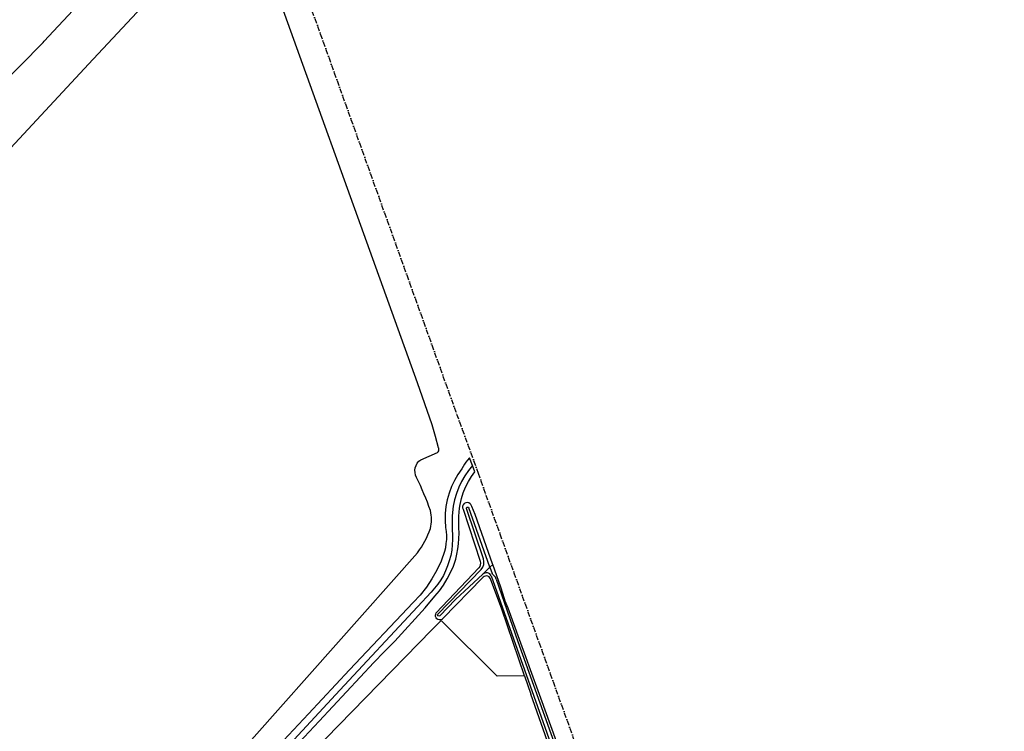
# Model space of a CAD drawing. Extents: x 165936 to 168490, y 440742 to 446306.
# Tile 59 of 78: x 167172 to 167565, y 444701 to 444985. Entities that reach past the tile are written whole.
import ezdxf

# ---------------------------------------------------------------- set-up
doc = ezdxf.new("R2010")
doc.units = 0
doc.header["$LTSCALE"] = 4
doc.linetypes.add('SPOOR', pattern=[0.8, 0.5, -0.15, 0, -0.15])
for name, color, linetype in [('G_BTD', 3, 'CONTINUOUS'), ('G_OWT', 6, 'CONTINUOUS'), ('G_WGD', 7, 'CONTINUOUS'), ('G_WTD', 5, 'CONTINUOUS'), ('LSPR', 7, 'CONTINUOUS')]:
    doc.layers.add(name, color=color, linetype=linetype)

msp = doc.modelspace()

# ---------------------------------------------------------------- linework, layer by layer
at = {"layer": 'G_BTD', "linetype": 'Continuous', "transparency": 33554687}
for points in [[(167113.075, 444908.144), (167075.486, 444937.396), (167093.661, 444960.179), (167113.797, 444943.197), (167120.897, 444950.267), (167119.814, 444951.317), (167121.128, 444952.609), (167122.202, 444951.567), (167125.604, 444955.456), (167125.514, 444955.538), (167131.79, 444962.429), (167135.689, 444958.877), (167135.016, 444958.138), (167147.638, 444946.322), (167144.009, 444943.065), (167146.796, 444940.667), (167154.327, 444948.477), (167181.466, 444975.913), (167181.917, 444976.369), (167185.628, 444980.387), (167247.991, 445047.319)], [(167339.401, 444813.912), (167338.115, 444818.498), (167336.788, 444823.074), (167330.961, 444839.879), (167261.279, 445033.472), (167199.592, 444967.176), (167168.473, 444933.731), (167165.949, 444931.388), (167145.061, 444909.127), (167143.383, 444906.992), (167136.217, 444899.216), (167132.71, 444896.166), (167099.014, 444860.945), (167085.966, 444846.379), (167080.885, 444840.707), (167081.414, 444840.166)], [(167332.317, 444809.179), (167335.6, 444810.637), (167338.907, 444812.054)], [(167225.95, 444653.97), (167231.134, 444659.863), (167265.788, 444698.428), (167330.992, 444772.008)], [(167289.039, 444692.329), (167336.767, 444741.241), (167340.411, 444744.975)], [(167373.78, 444722.825), (167362.808, 444722.678), (167340.411, 444744.975)]]:
    msp.add_lwpolyline(points, dxfattribs=at)
for points in [[(167338.907, 444812.054, 0.3104154), (167339.52, 444813.578)], [(167339.52, 444813.578, 0.0633647), (167339.401, 444813.912)], [(167330.62, 444802.091, -0.3906299), (167332.317, 444809.179)], [(167336.2, 444788.822, 0.0210817), (167330.62, 444802.091)], [(167336.136, 444781.705, 0.1067843), (167336.2, 444788.822)], [(167330.992, 444772.008, 0.0833311), (167336.136, 444781.705)]]:
    msp.add_lwpolyline(points, format="xyb", dxfattribs=at)
at = {"layer": 'G_OWT', "linetype": 'Continuous', "transparency": 33554687}
for points in [[(167351.972, 444791.522, 0.8479324), (167349.181, 444789.395)], [(167350.597, 444789.625, -1.0941696), (167351.456, 444789.934)], [(167356.065, 444768.579, -0.1885808), (167355.534, 444765.932)], [(167356.463, 444765.338, 0.2492011), (167357.316, 444769.527)], [(167360.121, 444761.563, 0.6118464), (167356.93, 444761.904)], [(167339.88, 444746.817, -0.9969333), (167339.147, 444747.49)], [(167340.989, 444745.595, 0.0301607), (167341.085, 444745.666)]]:
    msp.add_lwpolyline(points, format="xyb", dxfattribs=at)
for points in [[(167359.924, 444766.223), (167351.456, 444789.934)], [(167361.071, 444767.285), (167360.982, 444767.53), (167359.298, 444772.038), (167354.032, 444787.298), (167352.693, 444790.504), (167352.248, 444791.235), (167351.972, 444791.522)], [(167349.181, 444789.395), (167356.065, 444768.579)], [(167357.316, 444769.527), (167350.597, 444789.625)], [(167361.071, 444767.285), (167359.924, 444766.223)], [(167394.539, 444674.499), (167380.189, 444713.882), (167375.643, 444726.715), (167374.203, 444730.411), (167371.751, 444737.355), (167367.155, 444749.862), (167366.034, 444752.607), (167365.716, 444753.638), (167364.322, 444758.298), (167361.071, 444767.285)], [(167355.534, 444765.932), (167338.484, 444747.933)], [(167339.147, 444747.49), (167356.463, 444765.338)], [(167357.018, 444763.366), (167346.172, 444753.305), (167339.88, 444746.817)], [(167341.085, 444745.666), (167356.93, 444761.904)], [(167373.78, 444722.825), (167364.666, 444749.489), (167360.121, 444761.563)], [(167340.989, 444745.595), (167340.689, 444745.372), (167340.192, 444745.195), (167339.651, 444745.177), (167339.144, 444745.322), (167338.73, 444745.589), (167338.408, 444745.963), (167338.195, 444746.446), (167338.139, 444746.984), (167338.247, 444747.501), (167338.484, 444747.933)], [(167373.78, 444722.825), (167376.284, 444715.5)], [(167445.082, 444519.889), (167376.284, 444715.5)]]:
    msp.add_lwpolyline(points, dxfattribs=at)
at = {"layer": 'G_WGD', "linetype": 'Continuous', "transparency": 33554687}
for points in [[(167352.927, 444806.808), (167351.797, 444809.934), (167351.004, 444809.027), (167350.3, 444808.221), (167350.021, 444807.776), (167349.798, 444807.419), (167348.648, 444805.584), (167347.069, 444803.308), (167345.689, 444800.908), (167344.517, 444798.399), (167343.562, 444795.8), (167342.83, 444793.129), (167342.326, 444790.406), (167342.055, 444787.65), (167342.018, 444784.881), (167342.216, 444782.119)], [(167352.927, 444806.808), (167351.39, 444804.919), (167349.907, 444802.766), (167348.601, 444800.503), (167347.479, 444798.142), (167346.549, 444795.701), (167345.817, 444793.193), (167345.287, 444790.635), (167344.962, 444788.043)], [(167347.959, 444791.328), (167348.529, 444793.685), (167349.275, 444795.991), (167350.194, 444798.235), (167351.28, 444800.404), (167352.528, 444802.485), (167353.826, 444804.321), (167352.927, 444806.808)], [(167347.467, 444781.94), (167347.459, 444783.509), (167347.487, 444785.077), (167347.551, 444786.644), (167347.651, 444788.208), (167347.787, 444789.77), (167347.959, 444791.328)], [(167344.962, 444788.043), (167344.86, 444786.611), (167344.796, 444785.176), (167344.771, 444783.74), (167344.784, 444782.306), (167344.835, 444780.872), (167344.925, 444779.441)], [(167342.216, 444782.119), (167342.427, 444780.504), (167342.521, 444778.878), (167342.498, 444777.25), (167342.358, 444775.626), (167342.102, 444774.017), (167341.731, 444772.43)], [(167346.238, 444769.359), (167346.747, 444771.413), (167347.135, 444773.494), (167347.402, 444775.593), (167347.547, 444777.706), (167347.568, 444779.824), (167347.467, 444781.94)], [(167344.925, 444779.441), (167344.974, 444777.28), (167344.873, 444775.121), (167344.623, 444772.974), (167344.226, 444770.85), (167343.682, 444768.758), (167342.996, 444766.709)], [(167341.731, 444772.43), (167340.365, 444768.66), (167338.7, 444765.011), (167336.748, 444761.508), (167334.522, 444758.175), (167332.036, 444755.031), (167329.306, 444752.096)], [(167342.996, 444766.709), (167342.214, 444764.783), (167341.296, 444762.918), (167340.247, 444761.123), (167339.072, 444759.408), (167337.776, 444757.782), (167336.368, 444756.253)], [(167337.918, 444754.576), (167339.724, 444756.777), (167341.372, 444759.098), (167342.854, 444761.529), (167344.163, 444764.058), (167345.293, 444766.672), (167346.238, 444769.359)], [(167336.368, 444756.253), (167331.023, 444750.392), (167299.983, 444717.123), (167273.386, 444688.249), (167231.384, 444644.666), (167199.612, 444610.465), (167178.379, 444588.576)], [(167313.501, 444728.132), (167317.719, 444732.398), (167321.878, 444736.721), (167325.978, 444741.101), (167330.019, 444745.538), (167334, 444750.03), (167337.918, 444754.576)], [(167329.306, 444752.096), (167303.878, 444725.203), (167287.39, 444707.675), (167261.442, 444679.853), (167248.112, 444665.588), (167235.045, 444651.484), (167222.42, 444638.205), (167216.239, 444631.703)], [(167209.985, 444617.676), (167212.799, 444620.649), (167230.259, 444639.459), (167235.259, 444644.405), (167245.373, 444654.997), (167249.318, 444659.174), (167259.698, 444670.383), (167266.727, 444678.03), (167272.99, 444684.588), (167279.702, 444691.901), (167291.673, 444704.749), (167313.501, 444728.132)]]:
    msp.add_lwpolyline(points, dxfattribs=at)
at = {"layer": 'G_WTD', "linetype": 'Continuous', "transparency": 33554687}
for points in [[(167359.924, 444766.223), (167357.018, 444763.366)], [(167359.924, 444766.223), (167360.818, 444763.719)], [(167360.452, 444762.772), (167446.315, 444520.523)], [(167362.431, 444761.47), (167371.083, 444736.48), (167390.472, 444682.247), (167419.464, 444601.156), (167447.352, 444520.654)]]:
    msp.add_lwpolyline(points, dxfattribs=at)
for points in [[(167360.452, 444762.772, 0.5070134), (167357.018, 444763.366)], [(167361.625, 444762.814, -0.1458196), (167360.818, 444763.719)], [(167362.431, 444761.47, 0.173127), (167361.625, 444762.814)]]:
    msp.add_lwpolyline(points, format="xyb", dxfattribs=at)
at = {"layer": 'LSPR', "linetype": 'SPOOR', "transparency": 33554687}
msp.add_lwpolyline([(167565.368, 444218.477), (167549.88, 444261.847), (167481.673, 444451.377), (167458.907, 444514.792), (167440.463, 444566.566), (167409.382, 444653.261), (167358.169, 444795.618), (167355.354, 444803.684), (167346.411, 444828.151), (167286.267, 444995.945)], dxfattribs=at)

doc.saveas('drawing.dxf')
